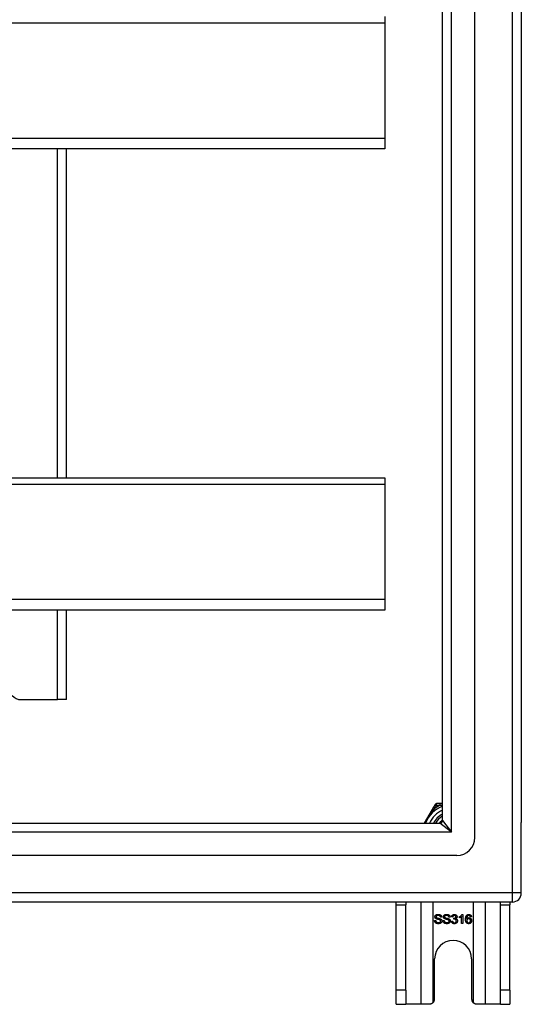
# Model space of a CAD drawing. Header units: inches. Extents: x 40 to 100, y 24.2 to 48.5.
# Tile 69 of 83: x 94.5 to 100, y 24.2 to 35. Entities that reach past the tile are written whole.
import ezdxf

# ---------------------------------------------------------------- set-up
doc = ezdxf.new("R2010")
doc.units = ezdxf.units.IN
doc.header["$MEASUREMENT"] = 0
doc.layers.add('Visible Edges(ANSI)', color=7, linetype='Continuous', lineweight=25)
doc.layers.add('Visible Tangent Edges(ANSI)', color=7, linetype='Continuous', lineweight=25)

msp = doc.modelspace()

# ---------------------------------------------------------------- linework, layer by layer
at = {"layer": 'Visible Edges(ANSI)'}
for p, q in [((99.533, 26.043), (99.533, 46.626)), ((100.045, 46.46), (100.045, 26.208)), ((99.179, 26.231), (99.179, 46.437)), ((98.545, 35.069), (98.545, 35)), ((98.545, 35), (98.545, 33.73)), ((98.545, 33.73), (98.545, 33.613)), ((98.545, 33.613), (53.545, 33.613)), ((95.045, 29.998), (95.045, 33.613)), ((53.545, 29.998), (98.545, 29.998)), ((98.545, 29.998), (98.545, 29.929)), ((98.545, 29.929), (98.545, 28.659)), ((98.545, 28.659), (98.545, 28.542)), ((98.545, 28.542), (53.545, 28.542)), ((95.045, 27.559), (95.045, 28.542)), ((94.545, 27.559), (94.946, 27.559)), ((95.045, 27.559), (94.946, 27.559)), ((99.151, 26.417), (99.114, 26.417)), ((99.179, 26.417), (99.151, 26.417)), ((99.079, 26.375), (98.978, 26.2)), ((99.097, 26.407), (99.079, 26.375)), ((40.942, 26.2), (99.148, 26.2)), ((100.045, 25.433), (100.045, 26.208)), ((99.336, 25.846), (40.754, 25.846)), ((99.946, 25.334), (40.911, 25.334)), ((98.67, 25.303), (98.67, 25.334)), ((98.775, 25.334), (98.775, 25.303)), ((99.815, 25.303), (99.815, 25.334)), ((99.92, 25.334), (99.92, 25.303)), ((98.67, 24.365), (98.67, 25.303)), ((98.775, 24.365), (98.775, 25.303)), ((99.815, 24.365), (99.815, 25.303)), ((99.92, 24.365), (99.92, 25.303)), ((99.091, 25.129), (99.104, 25.13)), ((99.168, 25.169), (99.155, 25.168)), ((99.185, 25.129), (99.197, 25.13)), ((99.261, 25.169), (99.249, 25.168)), ((99.277, 25.123), (99.29, 25.125)), ((99.291, 25.169), (99.279, 25.171)), ((99.302, 25.144), (99.303, 25.155)), ((99.364, 25.16), (99.364, 25.172)), ((99.389, 25.097), (99.389, 25.175)), ((99.393, 25.197), (99.401, 25.197)), ((99.401, 25.197), (99.401, 25.097)), ((99.496, 25.172), (99.484, 25.171)), ((99.401, 25.097), (99.389, 25.097)), ((99.092, 24.271), (99.092, 24.709)), ((99.498, 24.709), (99.498, 24.271)), ((98.67, 24.209), (98.67, 24.365)), ((98.775, 24.365), (98.775, 24.209)), ((99.815, 24.209), (99.815, 24.365)), ((99.92, 24.365), (99.92, 24.209)), ((98.67, 24.209), (98.775, 24.209)), ((98.939, 24.209), (98.775, 24.209)), ((99.03, 24.209), (98.939, 24.209)), ((99.651, 24.209), (99.56, 24.209)), ((99.815, 24.209), (99.651, 24.209)), ((99.815, 24.209), (99.92, 24.209))]:
    msp.add_line(p, q, dxfattribs=at)
at = {"layer": 'Visible Edges(ANSI)', "flags": 128}
for points in [[(99.143, 26.2), (99.145, 26.202), (99.146, 26.204), (99.147, 26.205), (99.149, 26.207), (99.15, 26.208), (99.151, 26.21), (99.153, 26.212), (99.154, 26.213), (99.155, 26.215), (99.157, 26.216), (99.158, 26.218), (99.16, 26.219), (99.161, 26.221), (99.163, 26.222), (99.164, 26.224), (99.166, 26.225), (99.167, 26.226), (99.169, 26.228), (99.171, 26.229), (99.172, 26.231), (99.174, 26.232), (99.175, 26.233), (99.177, 26.234), (99.179, 26.236)], [(99.177, 26.222), (99.176, 26.221), (99.176, 26.221), (99.175, 26.22), (99.174, 26.219), (99.173, 26.218), (99.172, 26.217), (99.171, 26.217), (99.171, 26.216), (99.17, 26.215), (99.169, 26.214), (99.168, 26.213), (99.167, 26.213), (99.167, 26.212), (99.166, 26.211), (99.165, 26.21), (99.164, 26.209), (99.163, 26.208), (99.163, 26.207), (99.162, 26.207), (99.161, 26.206), (99.16, 26.205), (99.16, 26.204), (99.159, 26.203), (99.158, 26.202)], [(99.134, 25.095), (99.131, 25.095), (99.128, 25.095), (99.124, 25.096), (99.122, 25.096), (99.119, 25.097), (99.116, 25.097), (99.114, 25.098), (99.111, 25.099), (99.109, 25.1), (99.107, 25.101), (99.105, 25.102), (99.103, 25.104), (99.101, 25.105), (99.1, 25.107), (99.098, 25.109), (99.097, 25.111), (99.096, 25.113), (99.095, 25.115), (99.094, 25.117), (99.093, 25.119), (99.092, 25.122), (99.092, 25.124), (99.092, 25.126), (99.091, 25.129)], [(99.095, 25.171), (99.095, 25.173), (99.095, 25.175), (99.096, 25.176), (99.096, 25.178), (99.097, 25.18), (99.098, 25.182), (99.098, 25.183), (99.099, 25.185), (99.101, 25.187), (99.102, 25.188), (99.103, 25.189), (99.105, 25.191), (99.106, 25.192), (99.108, 25.193), (99.11, 25.194), (99.112, 25.195), (99.114, 25.196), (99.116, 25.196), (99.118, 25.197), (99.121, 25.198), (99.123, 25.198), (99.125, 25.198), (99.128, 25.198), (99.13, 25.198)], [(99.109, 25.149), (99.108, 25.15), (99.107, 25.15), (99.106, 25.151), (99.105, 25.152), (99.104, 25.153), (99.103, 25.153), (99.102, 25.154), (99.101, 25.155), (99.101, 25.156), (99.1, 25.157), (99.099, 25.157), (99.099, 25.158), (99.098, 25.159), (99.098, 25.16), (99.097, 25.161), (99.097, 25.162), (99.096, 25.163), (99.096, 25.164), (99.096, 25.165), (99.096, 25.166), (99.095, 25.167), (99.095, 25.169), (99.095, 25.17), (99.095, 25.171)], [(99.104, 25.13), (99.104, 25.128), (99.104, 25.126), (99.105, 25.125), (99.105, 25.123), (99.106, 25.122), (99.107, 25.12), (99.107, 25.119), (99.108, 25.118), (99.109, 25.116), (99.11, 25.115), (99.111, 25.114), (99.112, 25.113), (99.113, 25.112), (99.115, 25.111), (99.116, 25.111), (99.118, 25.11), (99.12, 25.109), (99.122, 25.108), (99.123, 25.108), (99.125, 25.108), (99.127, 25.107), (99.129, 25.107), (99.131, 25.107), (99.133, 25.107)], [(99.131, 25.187), (99.129, 25.187), (99.127, 25.187), (99.125, 25.186), (99.124, 25.186), (99.122, 25.186), (99.121, 25.186), (99.119, 25.185), (99.118, 25.185), (99.117, 25.184), (99.115, 25.184), (99.114, 25.183), (99.113, 25.182), (99.112, 25.182), (99.112, 25.181), (99.111, 25.18), (99.11, 25.179), (99.11, 25.178), (99.109, 25.177), (99.109, 25.177), (99.108, 25.176), (99.108, 25.175), (99.108, 25.174), (99.108, 25.173), (99.108, 25.172)], [(99.108, 25.172), (99.108, 25.171), (99.108, 25.171), (99.108, 25.17), (99.108, 25.17), (99.108, 25.17), (99.108, 25.169), (99.108, 25.169), (99.108, 25.168), (99.108, 25.168), (99.109, 25.168), (99.109, 25.167), (99.109, 25.167), (99.109, 25.166), (99.109, 25.166), (99.109, 25.166), (99.11, 25.165), (99.11, 25.165), (99.11, 25.165), (99.11, 25.164), (99.111, 25.164), (99.111, 25.164), (99.111, 25.163), (99.111, 25.163), (99.112, 25.163)], [(99.147, 25.138), (99.146, 25.138), (99.145, 25.138), (99.144, 25.139), (99.143, 25.139), (99.142, 25.14), (99.14, 25.14), (99.139, 25.14), (99.137, 25.141), (99.135, 25.141), (99.133, 25.142), (99.131, 25.142), (99.129, 25.143), (99.126, 25.143), (99.124, 25.144), (99.122, 25.144), (99.12, 25.145), (99.119, 25.146), (99.117, 25.146), (99.115, 25.147), (99.114, 25.147), (99.113, 25.148), (99.111, 25.148), (99.11, 25.149), (99.109, 25.149)], [(99.112, 25.163), (99.112, 25.162), (99.113, 25.162), (99.114, 25.161), (99.116, 25.161), (99.117, 25.16), (99.119, 25.159), (99.12, 25.159), (99.122, 25.158), (99.124, 25.158), (99.127, 25.157), (99.129, 25.156), (99.132, 25.156), (99.134, 25.155), (99.137, 25.155), (99.139, 25.154), (99.141, 25.153), (99.144, 25.153), (99.145, 25.152), (99.147, 25.152), (99.149, 25.151), (99.15, 25.151), (99.152, 25.15), (99.153, 25.15), (99.154, 25.149)], [(99.13, 25.198), (99.133, 25.198), (99.136, 25.198), (99.138, 25.198), (99.141, 25.198), (99.143, 25.197), (99.146, 25.196), (99.148, 25.196), (99.15, 25.195), (99.152, 25.194), (99.154, 25.193), (99.156, 25.192), (99.158, 25.19), (99.159, 25.189), (99.161, 25.188), (99.162, 25.186), (99.163, 25.184), (99.164, 25.183), (99.165, 25.181), (99.166, 25.179), (99.167, 25.177), (99.167, 25.175), (99.168, 25.173), (99.168, 25.171), (99.168, 25.169)], [(99.155, 25.168), (99.155, 25.169), (99.155, 25.171), (99.155, 25.172), (99.154, 25.173), (99.154, 25.175), (99.153, 25.176), (99.153, 25.177), (99.152, 25.178), (99.151, 25.179), (99.15, 25.18), (99.149, 25.181), (99.148, 25.182), (99.147, 25.183), (99.146, 25.183), (99.145, 25.184), (99.144, 25.185), (99.143, 25.185), (99.141, 25.186), (99.14, 25.186), (99.138, 25.186), (99.136, 25.186), (99.135, 25.187), (99.133, 25.187), (99.131, 25.187)], [(99.133, 25.107), (99.135, 25.107), (99.137, 25.107), (99.139, 25.107), (99.141, 25.107), (99.142, 25.108), (99.144, 25.108), (99.145, 25.109), (99.147, 25.109), (99.148, 25.11), (99.15, 25.11), (99.151, 25.111), (99.152, 25.112), (99.153, 25.113), (99.154, 25.113), (99.155, 25.114), (99.155, 25.115), (99.156, 25.116), (99.157, 25.117), (99.157, 25.118), (99.158, 25.119), (99.158, 25.12), (99.158, 25.122), (99.158, 25.123), (99.158, 25.124)], [(99.171, 25.125), (99.171, 25.123), (99.171, 25.121), (99.17, 25.119), (99.17, 25.117), (99.169, 25.115), (99.168, 25.113), (99.168, 25.112), (99.166, 25.11), (99.165, 25.108), (99.164, 25.107), (99.162, 25.105), (99.161, 25.104), (99.159, 25.102), (99.157, 25.101), (99.155, 25.1), (99.153, 25.099), (99.151, 25.098), (99.149, 25.097), (99.147, 25.097), (99.144, 25.096), (99.142, 25.096), (99.139, 25.095), (99.137, 25.095), (99.134, 25.095)], [(99.158, 25.124), (99.158, 25.125), (99.158, 25.125), (99.158, 25.126), (99.158, 25.127), (99.158, 25.128), (99.158, 25.128), (99.157, 25.129), (99.157, 25.13), (99.157, 25.13), (99.156, 25.131), (99.156, 25.131), (99.156, 25.132), (99.155, 25.133), (99.155, 25.133), (99.154, 25.134), (99.153, 25.134), (99.153, 25.135), (99.152, 25.135), (99.151, 25.136), (99.15, 25.136), (99.15, 25.137), (99.149, 25.137), (99.148, 25.137), (99.147, 25.138)], [(99.154, 25.149), (99.155, 25.149), (99.157, 25.148), (99.158, 25.147), (99.159, 25.146), (99.16, 25.146), (99.162, 25.145), (99.163, 25.144), (99.164, 25.143), (99.165, 25.142), (99.165, 25.141), (99.166, 25.14), (99.167, 25.139), (99.168, 25.138), (99.168, 25.137), (99.169, 25.136), (99.169, 25.135), (99.17, 25.134), (99.17, 25.132), (99.17, 25.131), (99.171, 25.13), (99.171, 25.129), (99.171, 25.128), (99.171, 25.126), (99.171, 25.125)], [(99.227, 25.095), (99.224, 25.095), (99.221, 25.095), (99.218, 25.096), (99.215, 25.096), (99.212, 25.097), (99.209, 25.097), (99.207, 25.098), (99.204, 25.099), (99.202, 25.1), (99.2, 25.101), (99.198, 25.102), (99.196, 25.104), (99.195, 25.105), (99.193, 25.107), (99.191, 25.109), (99.19, 25.111), (99.189, 25.113), (99.188, 25.115), (99.187, 25.117), (99.186, 25.119), (99.186, 25.122), (99.185, 25.124), (99.185, 25.126), (99.185, 25.129)], [(99.188, 25.171), (99.188, 25.173), (99.189, 25.175), (99.189, 25.176), (99.189, 25.178), (99.19, 25.18), (99.191, 25.182), (99.192, 25.183), (99.193, 25.185), (99.194, 25.187), (99.195, 25.188), (99.196, 25.189), (99.198, 25.191), (99.2, 25.192), (99.201, 25.193), (99.203, 25.194), (99.205, 25.195), (99.207, 25.196), (99.209, 25.196), (99.212, 25.197), (99.214, 25.198), (99.216, 25.198), (99.219, 25.198), (99.221, 25.198), (99.224, 25.198)], [(99.203, 25.149), (99.201, 25.15), (99.2, 25.15), (99.199, 25.151), (99.198, 25.152), (99.197, 25.153), (99.196, 25.153), (99.195, 25.154), (99.195, 25.155), (99.194, 25.156), (99.193, 25.157), (99.192, 25.157), (99.192, 25.158), (99.191, 25.159), (99.191, 25.16), (99.19, 25.161), (99.19, 25.162), (99.19, 25.163), (99.189, 25.164), (99.189, 25.165), (99.189, 25.166), (99.189, 25.167), (99.188, 25.169), (99.188, 25.17), (99.188, 25.171)], [(99.197, 25.13), (99.197, 25.128), (99.198, 25.126), (99.198, 25.125), (99.199, 25.123), (99.199, 25.122), (99.2, 25.12), (99.2, 25.119), (99.201, 25.118), (99.202, 25.116), (99.203, 25.115), (99.204, 25.114), (99.205, 25.113), (99.207, 25.112), (99.208, 25.111), (99.21, 25.111), (99.211, 25.11), (99.213, 25.109), (99.215, 25.108), (99.217, 25.108), (99.219, 25.108), (99.221, 25.107), (99.223, 25.107), (99.225, 25.107), (99.227, 25.107)], [(99.224, 25.187), (99.222, 25.187), (99.22, 25.187), (99.219, 25.186), (99.217, 25.186), (99.215, 25.186), (99.214, 25.186), (99.212, 25.185), (99.211, 25.185), (99.21, 25.184), (99.209, 25.184), (99.208, 25.183), (99.207, 25.182), (99.206, 25.182), (99.205, 25.181), (99.204, 25.18), (99.204, 25.179), (99.203, 25.178), (99.202, 25.177), (99.202, 25.177), (99.202, 25.176), (99.201, 25.175), (99.201, 25.174), (99.201, 25.173), (99.201, 25.172)], [(99.201, 25.172), (99.201, 25.171), (99.201, 25.171), (99.201, 25.17), (99.201, 25.17), (99.201, 25.17), (99.201, 25.169), (99.201, 25.169), (99.201, 25.168), (99.202, 25.168), (99.202, 25.168), (99.202, 25.167), (99.202, 25.167), (99.202, 25.166), (99.202, 25.166), (99.203, 25.166), (99.203, 25.165), (99.203, 25.165), (99.203, 25.165), (99.204, 25.164), (99.204, 25.164), (99.204, 25.164), (99.204, 25.163), (99.205, 25.163), (99.205, 25.163)], [(99.24, 25.138), (99.239, 25.138), (99.238, 25.138), (99.237, 25.139), (99.236, 25.139), (99.235, 25.14), (99.233, 25.14), (99.232, 25.14), (99.23, 25.141), (99.228, 25.141), (99.226, 25.142), (99.224, 25.142), (99.222, 25.143), (99.22, 25.143), (99.218, 25.144), (99.216, 25.144), (99.214, 25.145), (99.212, 25.146), (99.21, 25.146), (99.209, 25.147), (99.207, 25.147), (99.206, 25.148), (99.205, 25.148), (99.204, 25.149), (99.203, 25.149)], [(99.205, 25.163), (99.206, 25.162), (99.207, 25.162), (99.208, 25.161), (99.209, 25.161), (99.21, 25.16), (99.212, 25.159), (99.214, 25.159), (99.216, 25.158), (99.218, 25.158), (99.22, 25.157), (99.222, 25.156), (99.225, 25.156), (99.228, 25.155), (99.23, 25.155), (99.232, 25.154), (99.235, 25.153), (99.237, 25.153), (99.239, 25.152), (99.24, 25.152), (99.242, 25.151), (99.244, 25.151), (99.245, 25.15), (99.246, 25.15), (99.247, 25.149)], [(99.224, 25.198), (99.226, 25.198), (99.229, 25.198), (99.232, 25.198), (99.234, 25.198), (99.237, 25.197), (99.239, 25.196), (99.241, 25.196), (99.243, 25.195), (99.245, 25.194), (99.247, 25.193), (99.249, 25.192), (99.251, 25.19), (99.252, 25.189), (99.254, 25.188), (99.255, 25.186), (99.256, 25.184), (99.257, 25.183), (99.258, 25.181), (99.259, 25.179), (99.26, 25.177), (99.26, 25.175), (99.261, 25.173), (99.261, 25.171), (99.261, 25.169)], [(99.249, 25.168), (99.248, 25.169), (99.248, 25.171), (99.248, 25.172), (99.247, 25.173), (99.247, 25.175), (99.246, 25.176), (99.246, 25.177), (99.245, 25.178), (99.244, 25.179), (99.244, 25.18), (99.243, 25.181), (99.242, 25.182), (99.241, 25.183), (99.24, 25.183), (99.238, 25.184), (99.237, 25.185), (99.236, 25.185), (99.234, 25.186), (99.233, 25.186), (99.231, 25.186), (99.23, 25.186), (99.228, 25.187), (99.226, 25.187), (99.224, 25.187)], [(99.264, 25.125), (99.264, 25.123), (99.264, 25.121), (99.264, 25.119), (99.263, 25.117), (99.262, 25.115), (99.262, 25.113), (99.261, 25.112), (99.26, 25.11), (99.258, 25.108), (99.257, 25.107), (99.256, 25.105), (99.254, 25.104), (99.252, 25.102), (99.251, 25.101), (99.249, 25.1), (99.247, 25.099), (99.244, 25.098), (99.242, 25.097), (99.24, 25.097), (99.237, 25.096), (99.235, 25.096), (99.232, 25.095), (99.23, 25.095), (99.227, 25.095)], [(99.227, 25.107), (99.229, 25.107), (99.23, 25.107), (99.232, 25.107), (99.234, 25.107), (99.235, 25.108), (99.237, 25.108), (99.239, 25.109), (99.24, 25.109), (99.241, 25.11), (99.243, 25.11), (99.244, 25.111), (99.245, 25.112), (99.246, 25.113), (99.247, 25.113), (99.248, 25.114), (99.249, 25.115), (99.249, 25.116), (99.25, 25.117), (99.25, 25.118), (99.251, 25.119), (99.251, 25.12), (99.251, 25.122), (99.251, 25.123), (99.252, 25.124)], [(99.252, 25.124), (99.252, 25.125), (99.251, 25.125), (99.251, 25.126), (99.251, 25.127), (99.251, 25.128), (99.251, 25.128), (99.251, 25.129), (99.25, 25.13), (99.25, 25.13), (99.25, 25.131), (99.249, 25.131), (99.249, 25.132), (99.248, 25.133), (99.248, 25.133), (99.247, 25.134), (99.247, 25.134), (99.246, 25.135), (99.245, 25.135), (99.244, 25.136), (99.244, 25.136), (99.243, 25.137), (99.242, 25.137), (99.241, 25.137), (99.24, 25.138)], [(99.247, 25.149), (99.249, 25.149), (99.25, 25.148), (99.251, 25.147), (99.253, 25.146), (99.254, 25.146), (99.255, 25.145), (99.256, 25.144), (99.257, 25.143), (99.258, 25.142), (99.259, 25.141), (99.259, 25.14), (99.26, 25.139), (99.261, 25.138), (99.261, 25.137), (99.262, 25.136), (99.262, 25.135), (99.263, 25.134), (99.263, 25.132), (99.264, 25.131), (99.264, 25.13), (99.264, 25.129), (99.264, 25.128), (99.264, 25.126), (99.264, 25.125)], [(99.309, 25.095), (99.307, 25.095), (99.305, 25.095), (99.303, 25.095), (99.301, 25.096), (99.299, 25.096), (99.297, 25.097), (99.295, 25.098), (99.294, 25.098), (99.292, 25.099), (99.29, 25.1), (99.289, 25.102), (99.287, 25.103), (99.286, 25.104), (99.285, 25.106), (99.283, 25.107), (99.282, 25.109), (99.281, 25.11), (99.281, 25.112), (99.28, 25.114), (99.279, 25.115), (99.279, 25.117), (99.278, 25.119), (99.278, 25.121), (99.277, 25.123)], [(99.279, 25.171), (99.279, 25.173), (99.28, 25.175), (99.28, 25.177), (99.281, 25.179), (99.282, 25.18), (99.282, 25.182), (99.283, 25.184), (99.284, 25.185), (99.285, 25.187), (99.286, 25.188), (99.288, 25.189), (99.289, 25.19), (99.29, 25.191), (99.292, 25.192), (99.293, 25.193), (99.295, 25.194), (99.296, 25.195), (99.298, 25.195), (99.3, 25.196), (99.301, 25.196), (99.303, 25.197), (99.305, 25.197), (99.307, 25.197), (99.309, 25.197)], [(99.29, 25.125), (99.29, 25.123), (99.291, 25.121), (99.291, 25.12), (99.291, 25.118), (99.292, 25.117), (99.293, 25.116), (99.293, 25.115), (99.294, 25.113), (99.295, 25.112), (99.295, 25.111), (99.296, 25.111), (99.297, 25.11), (99.298, 25.109), (99.299, 25.108), (99.3, 25.108), (99.301, 25.107), (99.302, 25.107), (99.303, 25.106), (99.304, 25.106), (99.305, 25.106), (99.306, 25.105), (99.307, 25.105), (99.308, 25.105), (99.309, 25.105)], [(99.309, 25.187), (99.308, 25.187), (99.307, 25.187), (99.306, 25.187), (99.304, 25.186), (99.303, 25.186), (99.302, 25.186), (99.301, 25.185), (99.301, 25.185), (99.3, 25.184), (99.299, 25.184), (99.298, 25.183), (99.297, 25.182), (99.296, 25.182), (99.296, 25.181), (99.295, 25.18), (99.294, 25.179), (99.294, 25.178), (99.293, 25.177), (99.293, 25.176), (99.292, 25.174), (99.292, 25.173), (99.291, 25.172), (99.291, 25.17), (99.291, 25.169)], [(99.31, 25.145), (99.31, 25.145), (99.31, 25.145), (99.309, 25.145), (99.309, 25.145), (99.309, 25.145), (99.308, 25.145), (99.308, 25.145), (99.308, 25.145), (99.307, 25.145), (99.307, 25.145), (99.307, 25.145), (99.306, 25.145), (99.306, 25.145), (99.306, 25.145), (99.305, 25.145), (99.305, 25.145), (99.305, 25.145), (99.304, 25.145), (99.304, 25.145), (99.303, 25.144), (99.303, 25.144), (99.303, 25.144), (99.302, 25.144), (99.302, 25.144)], [(99.303, 25.155), (99.303, 25.155), (99.303, 25.155), (99.303, 25.155), (99.303, 25.155), (99.303, 25.155), (99.304, 25.155), (99.304, 25.155), (99.304, 25.155), (99.304, 25.155), (99.304, 25.155), (99.304, 25.155), (99.304, 25.155), (99.304, 25.155), (99.304, 25.155), (99.304, 25.155), (99.304, 25.155), (99.305, 25.155), (99.305, 25.155), (99.305, 25.155), (99.305, 25.155), (99.305, 25.155), (99.305, 25.155), (99.305, 25.155), (99.305, 25.155)], [(99.305, 25.155), (99.306, 25.155), (99.308, 25.155), (99.309, 25.155), (99.31, 25.155), (99.311, 25.155), (99.312, 25.156), (99.314, 25.156), (99.315, 25.156), (99.316, 25.157), (99.317, 25.158), (99.318, 25.158), (99.319, 25.159), (99.32, 25.16), (99.321, 25.16), (99.322, 25.161), (99.323, 25.162), (99.323, 25.163), (99.324, 25.164), (99.324, 25.165), (99.325, 25.166), (99.325, 25.167), (99.325, 25.169), (99.325, 25.17), (99.325, 25.171)], [(99.309, 25.197), (99.311, 25.197), (99.313, 25.197), (99.315, 25.197), (99.317, 25.196), (99.318, 25.196), (99.32, 25.195), (99.322, 25.194), (99.324, 25.194), (99.325, 25.193), (99.327, 25.192), (99.329, 25.191), (99.33, 25.189), (99.331, 25.188), (99.332, 25.187), (99.333, 25.185), (99.334, 25.184), (99.335, 25.182), (99.336, 25.181), (99.337, 25.179), (99.337, 25.178), (99.338, 25.176), (99.338, 25.174), (99.338, 25.173), (99.338, 25.171)], [(99.325, 25.171), (99.325, 25.172), (99.325, 25.174), (99.325, 25.175), (99.325, 25.176), (99.325, 25.177), (99.324, 25.178), (99.324, 25.178), (99.323, 25.179), (99.323, 25.18), (99.322, 25.181), (99.322, 25.182), (99.321, 25.183), (99.32, 25.183), (99.319, 25.184), (99.318, 25.185), (99.317, 25.185), (99.317, 25.185), (99.316, 25.186), (99.315, 25.186), (99.314, 25.186), (99.312, 25.187), (99.311, 25.187), (99.31, 25.187), (99.309, 25.187)], [(99.343, 25.126), (99.343, 25.124), (99.343, 25.122), (99.342, 25.12), (99.342, 25.118), (99.341, 25.116), (99.341, 25.114), (99.34, 25.112), (99.339, 25.111), (99.338, 25.109), (99.336, 25.107), (99.335, 25.106), (99.333, 25.104), (99.332, 25.103), (99.33, 25.101), (99.328, 25.1), (99.326, 25.099), (99.325, 25.098), (99.323, 25.097), (99.32, 25.097), (99.318, 25.096), (99.316, 25.096), (99.314, 25.095), (99.312, 25.095), (99.309, 25.095)], [(99.309, 25.105), (99.311, 25.105), (99.312, 25.105), (99.313, 25.106), (99.315, 25.106), (99.316, 25.106), (99.317, 25.107), (99.319, 25.107), (99.32, 25.108), (99.321, 25.109), (99.322, 25.109), (99.323, 25.11), (99.324, 25.111), (99.325, 25.112), (99.326, 25.113), (99.327, 25.114), (99.327, 25.115), (99.328, 25.117), (99.328, 25.118), (99.329, 25.119), (99.329, 25.12), (99.33, 25.122), (99.33, 25.123), (99.33, 25.125), (99.33, 25.126)], [(99.33, 25.126), (99.33, 25.127), (99.33, 25.129), (99.33, 25.13), (99.329, 25.131), (99.329, 25.133), (99.328, 25.134), (99.328, 25.135), (99.327, 25.136), (99.327, 25.137), (99.326, 25.138), (99.325, 25.139), (99.324, 25.14), (99.323, 25.141), (99.322, 25.142), (99.321, 25.142), (99.32, 25.143), (99.319, 25.144), (99.318, 25.144), (99.317, 25.144), (99.316, 25.145), (99.314, 25.145), (99.313, 25.145), (99.312, 25.145), (99.31, 25.145)], [(99.338, 25.171), (99.338, 25.17), (99.338, 25.169), (99.338, 25.168), (99.338, 25.167), (99.337, 25.166), (99.337, 25.165), (99.337, 25.164), (99.336, 25.163), (99.336, 25.162), (99.336, 25.161), (99.335, 25.16), (99.335, 25.159), (99.334, 25.158), (99.333, 25.158), (99.333, 25.157), (99.332, 25.156), (99.331, 25.155), (99.33, 25.155), (99.329, 25.154), (99.328, 25.153), (99.327, 25.153), (99.326, 25.152), (99.325, 25.151), (99.324, 25.151)], [(99.324, 25.151), (99.326, 25.15), (99.327, 25.15), (99.328, 25.15), (99.33, 25.149), (99.331, 25.148), (99.332, 25.148), (99.333, 25.147), (99.334, 25.146), (99.335, 25.145), (99.336, 25.144), (99.337, 25.143), (99.338, 25.142), (99.339, 25.141), (99.34, 25.14), (99.34, 25.139), (99.341, 25.138), (99.341, 25.136), (99.342, 25.135), (99.342, 25.134), (99.342, 25.132), (99.343, 25.131), (99.343, 25.129), (99.343, 25.128), (99.343, 25.126)], [(99.364, 25.172), (99.366, 25.173), (99.368, 25.174), (99.369, 25.175), (99.371, 25.175), (99.373, 25.176), (99.374, 25.177), (99.376, 25.178), (99.377, 25.179), (99.378, 25.18), (99.38, 25.181), (99.381, 25.183), (99.382, 25.184), (99.384, 25.185), (99.385, 25.186), (99.386, 25.187), (99.387, 25.188), (99.388, 25.189), (99.389, 25.19), (99.39, 25.192), (99.391, 25.193), (99.391, 25.194), (99.392, 25.195), (99.393, 25.196), (99.393, 25.197)], [(99.389, 25.175), (99.388, 25.174), (99.387, 25.173), (99.387, 25.173), (99.386, 25.172), (99.385, 25.171), (99.384, 25.171), (99.383, 25.17), (99.382, 25.169), (99.381, 25.169), (99.38, 25.168), (99.379, 25.167), (99.377, 25.166), (99.376, 25.166), (99.375, 25.165), (99.374, 25.164), (99.373, 25.164), (99.372, 25.163), (99.37, 25.163), (99.369, 25.162), (99.368, 25.162), (99.367, 25.161), (99.366, 25.161), (99.365, 25.16), (99.364, 25.16)], [(99.432, 25.143), (99.432, 25.146), (99.432, 25.148), (99.432, 25.15), (99.432, 25.153), (99.433, 25.155), (99.433, 25.157), (99.433, 25.159), (99.433, 25.161), (99.434, 25.163), (99.434, 25.165), (99.434, 25.167), (99.435, 25.168), (99.435, 25.17), (99.436, 25.172), (99.436, 25.174), (99.437, 25.175), (99.438, 25.177), (99.438, 25.178), (99.439, 25.179), (99.44, 25.181), (99.44, 25.182), (99.441, 25.183), (99.442, 25.184), (99.443, 25.186)], [(99.467, 25.095), (99.464, 25.095), (99.462, 25.095), (99.46, 25.096), (99.457, 25.096), (99.455, 25.097), (99.453, 25.098), (99.451, 25.099), (99.449, 25.1), (99.447, 25.101), (99.445, 25.103), (99.443, 25.104), (99.442, 25.106), (99.44, 25.108), (99.439, 25.11), (99.438, 25.113), (99.436, 25.115), (99.435, 25.118), (99.435, 25.121), (99.434, 25.124), (99.433, 25.128), (99.433, 25.131), (99.432, 25.135), (99.432, 25.139), (99.432, 25.143)], [(99.443, 25.186), (99.444, 25.187), (99.445, 25.187), (99.445, 25.188), (99.446, 25.189), (99.447, 25.19), (99.448, 25.191), (99.449, 25.191), (99.45, 25.192), (99.451, 25.193), (99.452, 25.193), (99.453, 25.194), (99.454, 25.194), (99.455, 25.195), (99.456, 25.195), (99.457, 25.195), (99.458, 25.196), (99.459, 25.196), (99.461, 25.196), (99.462, 25.197), (99.463, 25.197), (99.464, 25.197), (99.465, 25.197), (99.467, 25.197), (99.468, 25.197)], [(99.457, 25.184), (99.456, 25.183), (99.455, 25.182), (99.454, 25.181), (99.453, 25.18), (99.453, 25.18), (99.452, 25.179), (99.451, 25.177), (99.45, 25.176), (99.45, 25.175), (99.449, 25.174), (99.448, 25.173), (99.448, 25.171), (99.447, 25.17), (99.447, 25.168), (99.446, 25.167), (99.446, 25.165), (99.446, 25.163), (99.445, 25.161), (99.445, 25.16), (99.445, 25.157), (99.445, 25.155), (99.445, 25.153), (99.444, 25.151), (99.444, 25.148)], [(99.444, 25.148), (99.445, 25.149), (99.446, 25.15), (99.447, 25.151), (99.448, 25.152), (99.448, 25.153), (99.449, 25.154), (99.45, 25.155), (99.451, 25.156), (99.452, 25.156), (99.453, 25.157), (99.454, 25.158), (99.455, 25.158), (99.456, 25.159), (99.457, 25.159), (99.458, 25.16), (99.46, 25.16), (99.461, 25.16), (99.462, 25.161), (99.463, 25.161), (99.464, 25.161), (99.465, 25.161), (99.466, 25.161), (99.468, 25.162), (99.469, 25.162)], [(99.466, 25.151), (99.465, 25.151), (99.463, 25.151), (99.462, 25.15), (99.461, 25.15), (99.46, 25.15), (99.458, 25.149), (99.457, 25.149), (99.456, 25.148), (99.455, 25.147), (99.454, 25.147), (99.453, 25.146), (99.452, 25.145), (99.451, 25.144), (99.45, 25.143), (99.45, 25.142), (99.449, 25.14), (99.448, 25.139), (99.448, 25.138), (99.447, 25.136), (99.447, 25.135), (99.447, 25.134), (99.446, 25.132), (99.446, 25.131), (99.446, 25.129)], [(99.446, 25.129), (99.446, 25.127), (99.446, 25.126), (99.447, 25.124), (99.447, 25.123), (99.447, 25.121), (99.448, 25.12), (99.448, 25.118), (99.449, 25.117), (99.45, 25.116), (99.45, 25.114), (99.451, 25.113), (99.452, 25.112), (99.453, 25.111), (99.454, 25.11), (99.455, 25.109), (99.456, 25.108), (99.458, 25.107), (99.459, 25.107), (99.46, 25.106), (99.461, 25.106), (99.463, 25.105), (99.464, 25.105), (99.465, 25.105), (99.467, 25.105)], [(99.467, 25.187), (99.467, 25.187), (99.466, 25.187), (99.466, 25.187), (99.465, 25.187), (99.465, 25.187), (99.464, 25.187), (99.464, 25.187), (99.464, 25.187), (99.463, 25.187), (99.463, 25.186), (99.462, 25.186), (99.462, 25.186), (99.461, 25.186), (99.461, 25.186), (99.461, 25.186), (99.46, 25.186), (99.46, 25.185), (99.459, 25.185), (99.459, 25.185), (99.459, 25.185), (99.458, 25.184), (99.458, 25.184), (99.457, 25.184), (99.457, 25.184)], [(99.486, 25.128), (99.486, 25.13), (99.485, 25.132), (99.485, 25.133), (99.485, 25.135), (99.485, 25.136), (99.484, 25.138), (99.484, 25.139), (99.483, 25.14), (99.483, 25.141), (99.482, 25.143), (99.481, 25.144), (99.48, 25.145), (99.479, 25.146), (99.478, 25.147), (99.477, 25.147), (99.476, 25.148), (99.475, 25.149), (99.474, 25.149), (99.473, 25.15), (99.471, 25.15), (99.47, 25.15), (99.469, 25.151), (99.468, 25.151), (99.466, 25.151)], [(99.48, 25.182), (99.479, 25.182), (99.479, 25.183), (99.478, 25.183), (99.478, 25.183), (99.477, 25.184), (99.477, 25.184), (99.477, 25.184), (99.476, 25.185), (99.476, 25.185), (99.475, 25.185), (99.475, 25.185), (99.474, 25.186), (99.474, 25.186), (99.473, 25.186), (99.472, 25.186), (99.472, 25.186), (99.471, 25.187), (99.471, 25.187), (99.47, 25.187), (99.47, 25.187), (99.469, 25.187), (99.469, 25.187), (99.468, 25.187), (99.467, 25.187)], [(99.498, 25.129), (99.498, 25.127), (99.498, 25.125), (99.498, 25.122), (99.497, 25.12), (99.497, 25.118), (99.496, 25.116), (99.495, 25.114), (99.494, 25.112), (99.493, 25.11), (99.492, 25.108), (99.491, 25.106), (99.489, 25.105), (99.488, 25.103), (99.486, 25.102), (99.485, 25.1), (99.483, 25.099), (99.481, 25.098), (99.479, 25.097), (99.477, 25.097), (99.475, 25.096), (99.473, 25.096), (99.471, 25.095), (99.469, 25.095), (99.467, 25.095)], [(99.467, 25.105), (99.468, 25.105), (99.469, 25.105), (99.47, 25.105), (99.472, 25.106), (99.473, 25.106), (99.474, 25.107), (99.475, 25.107), (99.476, 25.108), (99.477, 25.109), (99.478, 25.109), (99.479, 25.11), (99.48, 25.111), (99.481, 25.112), (99.482, 25.114), (99.482, 25.115), (99.483, 25.116), (99.484, 25.117), (99.484, 25.119), (99.485, 25.12), (99.485, 25.122), (99.485, 25.123), (99.485, 25.125), (99.486, 25.127), (99.486, 25.128)], [(99.468, 25.197), (99.47, 25.197), (99.472, 25.197), (99.474, 25.197), (99.475, 25.196), (99.477, 25.196), (99.479, 25.195), (99.48, 25.195), (99.482, 25.194), (99.483, 25.193), (99.485, 25.192), (99.486, 25.191), (99.487, 25.19), (99.489, 25.189), (99.49, 25.188), (99.491, 25.187), (99.492, 25.185), (99.493, 25.184), (99.493, 25.183), (99.494, 25.181), (99.495, 25.179), (99.495, 25.178), (99.496, 25.176), (99.496, 25.174), (99.496, 25.172)], [(99.469, 25.162), (99.471, 25.161), (99.473, 25.161), (99.475, 25.161), (99.476, 25.161), (99.478, 25.16), (99.48, 25.159), (99.482, 25.158), (99.483, 25.158), (99.485, 25.156), (99.487, 25.155), (99.488, 25.154), (99.49, 25.152), (99.491, 25.151), (99.492, 25.149), (99.493, 25.148), (99.494, 25.146), (99.495, 25.144), (99.496, 25.142), (99.497, 25.14), (99.497, 25.138), (99.498, 25.136), (99.498, 25.134), (99.498, 25.131), (99.498, 25.129)], [(99.484, 25.171), (99.484, 25.172), (99.484, 25.172), (99.484, 25.173), (99.484, 25.173), (99.484, 25.174), (99.483, 25.175), (99.483, 25.175), (99.483, 25.176), (99.483, 25.176), (99.483, 25.176), (99.482, 25.177), (99.482, 25.177), (99.482, 25.178), (99.482, 25.178), (99.482, 25.179), (99.481, 25.179), (99.481, 25.179), (99.481, 25.18), (99.481, 25.18), (99.481, 25.181), (99.48, 25.181), (99.48, 25.181), (99.48, 25.181), (99.48, 25.182)], [(99.074, 24.227), (99.072, 24.226), (99.071, 24.225), (99.069, 24.223), (99.068, 24.222), (99.066, 24.221), (99.064, 24.22), (99.062, 24.219), (99.061, 24.217), (99.059, 24.216), (99.057, 24.215), (99.055, 24.215), (99.053, 24.214), (99.051, 24.213), (99.049, 24.212), (99.047, 24.212), (99.045, 24.211), (99.043, 24.211), (99.041, 24.21), (99.04, 24.21), (99.038, 24.21), (99.036, 24.209), (99.034, 24.209), (99.032, 24.209), (99.03, 24.209)], [(99.56, 24.209), (99.558, 24.209), (99.556, 24.209), (99.554, 24.209), (99.552, 24.21), (99.55, 24.21), (99.548, 24.21), (99.546, 24.211), (99.544, 24.211), (99.542, 24.212), (99.54, 24.212), (99.538, 24.213), (99.536, 24.214), (99.535, 24.215), (99.533, 24.215), (99.531, 24.216), (99.529, 24.217), (99.527, 24.219), (99.525, 24.22), (99.524, 24.221), (99.522, 24.222), (99.521, 24.223), (99.519, 24.225), (99.517, 24.226), (99.516, 24.227)]]:
    msp.add_lwpolyline(points, dxfattribs=at)
at = {"layer": 'Visible Edges(ANSI)'}
for centre, radius, start, end in [((94.545, 27.684), 0.125, 219.3096, 270), ((99.114, 26.397), 0.0197, 90, 150), ((99.295, 26.084), 0.325, 110.9514, 159.0486), ((99.295, 26.084), 0.226, 120.8668, 149.1332), ((99.148, 26.231), 0.031, 270, 0), ((99.336, 26.043), 0.197, 270, 0), ((99.946, 25.433), 0.099, 270, 0), ((99.295, 24.709), 0.203, 0, 180), ((99.03, 24.271), 0.062, 314.9335, 0), ((99.56, 24.271), 0.062, 180, 225.0665)]:
    msp.add_arc(centre, radius, start, end, dxfattribs=at)
at = {"layer": 'Visible Tangent Edges(ANSI)'}
for p, q in [((99.946, 47.235), (99.946, 25.433)), ((99.278, 26.101), (99.278, 46.567)), ((53.545, 35), (98.545, 35)), ((98.545, 33.73), (53.545, 33.73)), ((94.946, 29.998), (94.946, 33.613)), ((53.545, 29.929), (98.545, 29.929)), ((98.545, 28.659), (53.545, 28.659)), ((94.946, 27.559), (94.946, 28.542)), ((99.114, 26.397), (99.114, 26.417)), ((99.151, 26.397), (99.151, 26.417)), ((99.096, 26.365), (99.079, 26.375)), ((99.096, 26.365), (99.114, 26.397)), ((99.097, 26.407), (99.114, 26.397)), ((99.114, 26.397), (99.151, 26.397)), ((99.278, 26.101), (99.148, 26.2)), ((99.179, 26.231), (99.278, 26.101)), ((99.278, 26.101), (40.812, 26.101)), ((99.946, 25.433), (40.144, 25.433)), ((98.939, 25.334), (98.939, 24.209)), ((99.074, 24.227), (99.074, 25.334)), ((99.516, 25.334), (99.516, 24.227)), ((99.651, 24.209), (99.651, 25.334)), ((99.946, 25.433), (99.946, 25.334)), ((100.045, 25.433), (99.946, 25.433)), ((98.67, 25.303), (98.775, 25.303)), ((99.815, 25.303), (99.92, 25.303)), ((98.775, 24.365), (98.67, 24.365)), ((99.92, 24.365), (99.815, 24.365))]:
    msp.add_line(p, q, dxfattribs=at)
at = {"layer": 'Visible Tangent Edges(ANSI)', "flags": 128}
for points in [[(98.985, 26.2), (98.989, 26.208), (98.992, 26.216), (98.996, 26.223), (99, 26.231), (99.004, 26.238), (99.009, 26.246), (99.013, 26.253), (99.017, 26.261), (99.022, 26.268), (99.026, 26.275), (99.031, 26.282), (99.036, 26.289), (99.041, 26.296), (99.045, 26.303), (99.05, 26.31), (99.055, 26.316), (99.06, 26.323), (99.065, 26.329), (99.07, 26.335), (99.075, 26.342), (99.08, 26.348), (99.086, 26.354), (99.091, 26.36), (99.096, 26.365)], [(99.151, 26.397), (99.152, 26.397), (99.153, 26.398), (99.154, 26.398), (99.155, 26.398), (99.157, 26.398), (99.158, 26.399), (99.159, 26.399), (99.16, 26.399), (99.161, 26.399), (99.162, 26.399), (99.164, 26.4), (99.165, 26.4), (99.166, 26.4), (99.167, 26.4), (99.168, 26.401), (99.169, 26.401), (99.17, 26.401), (99.172, 26.401), (99.173, 26.401), (99.174, 26.402), (99.175, 26.402), (99.176, 26.402), (99.178, 26.402), (99.179, 26.403)]]:
    msp.add_lwpolyline(points, dxfattribs=at)
at = {"layer": 'Visible Tangent Edges(ANSI)'}
for radius, start, end in [(0.285, 114.01, 155.99), (0.344, 114.6913, 125.3087), (0.246, 118.1642, 151.8358)]:
    msp.add_arc((99.295, 26.084), radius, start, end, dxfattribs=at)

doc.saveas('drawing.dxf')
